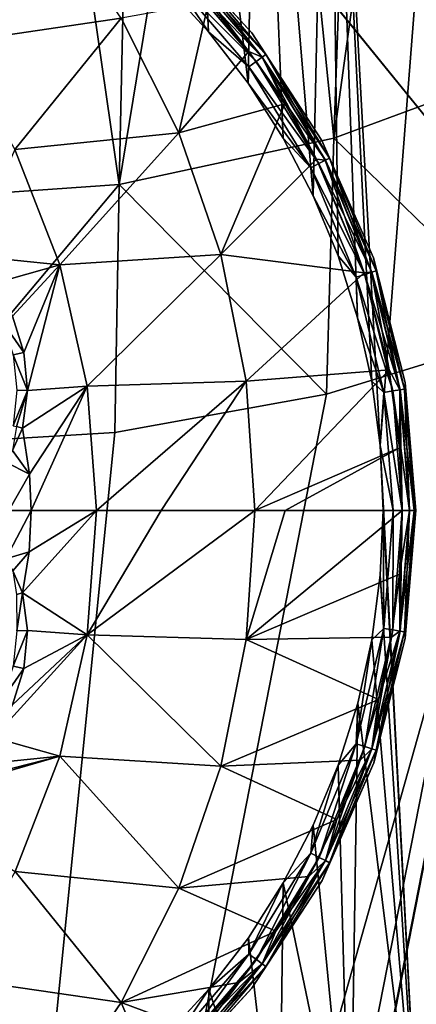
# Model space of a CAD drawing. Header units: metres. Extents: x -206 to 75, y -104 to 104.
# Tile 160 of 256: x -92.67 to -90.24, y -52.03 to -46.02. Entities that reach past the tile are written whole.
import ezdxf

# ---------------------------------------------------------------- set-up
doc = ezdxf.new("R2010")
doc.units = ezdxf.units.M
doc.layers.add('solid_01_1-CONSUMER_THERM_B_125288', color=7, linetype='CONTINUOUS')

msp = doc.modelspace()

# ---------------------------------------------------------------- linework, layer by layer
at = {"layer": 'solid_01_1-CONSUMER_THERM_B_125288'}
for points in [[(-93.358711, -67.339516), (-65.514557, 74.985474), (-65.493088, -75.014526)], [(-93.358711, -67.339516), (-93.257065, -66.795311), (-65.514557, 74.985474)], [(-93.276108, 66.204689), (-65.514557, 74.985474), (-93.257141, -66.241692)], [(-93.257065, -66.795311), (-93.257141, -66.241692), (-65.514557, 74.985474)], [(-90.748016, -46.744297, 63.5), (-90.561104, -41.563831, 63.5), (-89.964493, -41.054279, 63.5)], [(-89.489937, -46.280415, 63.5), (-90.748016, -46.744297, 63.5), (-89.964493, -41.054279, 63.5)], [(-76.395485, -63.61998, 75.400002), (-89.957352, -41.061424, 75.400002), (-90.555168, -41.572006, 75.400002)], [(-90.748016, -46.744297, 63.5), (-91.23008, -41.973782, 63.5), (-90.561104, -41.563831, 63.5)], [(-76.395485, -63.61998, 75.400002), (-90.555168, -41.572006, 75.400002), (-91.225487, -41.98278, 75.400002)], [(-92.058907, -47.026447, 63.5), (-91.954941, -42.274033, 63.5), (-91.23008, -41.973782, 63.5)], [(-90.748016, -46.744297, 63.5), (-92.058907, -47.026447, 63.5), (-91.23008, -41.973782, 63.5)], [(-76.395485, -63.61998, 75.400002), (-91.225487, -41.98278, 75.400002), (-91.95182, -42.283638, 75.400002)], [(-92.058907, -47.026447, 63.5), (-92.717857, -42.457191, 63.5), (-91.954941, -42.274033, 63.5)], [(-76.395485, -63.61998, 75.400002), (-91.95182, -42.283638, 75.400002), (-92.716278, -42.467167, 75.400002)], [(-90.464172, -48.621586, 13.5), (-89.975441, -42.374393, 13.5), (-90.78006, -42.86681, 13.5)], [(-90.464172, -48.621586, 13.5), (-90.216103, -53.300797, 13.5), (-89.975441, -42.374393, 13.5)], [(-92.058907, -47.026447, 63.5), (-93.396667, -47.121201, 63.5), (-92.717857, -42.457191, 63.5)], [(-185.595474, -63.627823, 75.400002), (-76.395485, -63.61998, 75.400002), (-169.283783, -42.467205, 75.400002)], [(-76.395485, -63.61998, 75.400002), (-168.500031, -42.528885, 75.400002), (-169.283783, -42.467205, 75.400002)], [(-76.395485, -63.61998, 75.400002), (-92.716278, -42.467167, 75.400002), (-93.500031, -42.528851, 75.400002)], [(-76.395485, -63.61998, 75.400002), (-93.500031, -42.528851, 75.400002), (-168.500031, -42.528885, 75.400002)], [(-90.873383, -47.095253, 13.5), (-90.78006, -42.86681, 13.5), (-91.209625, -43.064384, 13.5)], [(-90.873383, -47.095253, 13.5), (-90.72142, -47.461971, 13.5), (-90.78006, -42.86681, 13.5)], [(-90.516037, -48.228065, 13.5), (-90.464172, -48.621586, 13.5), (-90.78006, -42.86681, 13.5)], [(-90.602005, -47.84053, 13.5), (-90.516037, -48.228065, 13.5), (-90.78006, -42.86681, 13.5)], [(-90.72142, -47.461971, 13.5), (-90.602005, -47.84053, 13.5), (-90.78006, -42.86681, 13.5)], [(-91.270065, -46.408413, 13.5), (-91.209625, -43.064384, 13.5), (-91.653664, -43.227596, 13.5)], [(-91.270065, -46.408413, 13.5), (-91.056725, -46.743176, 13.5), (-91.209625, -43.064384, 13.5)], [(-91.056725, -46.743176, 13.5), (-90.873383, -47.095253, 13.5), (-91.209625, -43.064384, 13.5)], [(-91.779999, -45.800892, 13.5), (-91.511765, -46.093521, 13.5), (-91.653664, -43.227596, 13.5)], [(-91.511765, -46.093521, 13.5), (-91.270065, -46.408413, 13.5), (-91.653664, -43.227596, 13.5)], [(-93.535164, -45.577663, 17.835464), (-93.068993, -46.161411, 17.982162), (-92.486755, -45.369644, 17.424911)], [(-93.068993, -46.161411, 17.982162), (-92.046074, -46.011658, 17.563581), (-92.486755, -45.369644, 17.424911)], [(-91.248825, -46.100681, 17.098219), (-91.780235, -45.523582, 17.098219), (-91.645515, -45.6665, 17.160311)], [(-91.780235, -45.523582, 13.7), (-91.780235, -45.523582, 17.098219), (-91.248825, -46.100681, 17.098219)], [(-91.248825, -46.100681, 13.7), (-91.780235, -45.523582, 13.7), (-91.248825, -46.100681, 17.098219)], [(-91.645454, -45.666431, 13.638197), (-91.780235, -45.523582, 13.7), (-91.248825, -46.100681, 13.7)], [(-91.696892, -45.717888, 13.538123), (-91.665565, -45.68655, 13.582392), (-91.185303, -46.248695, 13.582392)], [(-91.185623, -46.248928, 17.216368), (-91.645515, -45.6665, 17.160311), (-91.66584, -45.686829, 17.216368)], [(-91.66584, -45.686829, 17.216368), (-91.512436, -45.91441, 17.260666), (-91.266335, -46.214939, 17.260666)], [(-91.185623, -46.248928, 17.216368), (-91.66584, -45.686829, 17.216368), (-91.266335, -46.214939, 17.260666)], [(-91.665565, -45.68655, 13.582392), (-91.645454, -45.666431, 13.638197), (-91.162292, -46.231972, 13.638197)], [(-91.185303, -46.248695, 13.582392), (-91.665565, -45.68655, 13.582392), (-91.162292, -46.231972, 13.638197)], [(-91.248825, -46.100681, 17.098219), (-91.645515, -45.6665, 17.160311), (-91.162369, -46.232029, 17.160311)], [(-91.185623, -46.248928, 17.216368), (-91.162369, -46.232029, 17.160311), (-91.645515, -45.6665, 17.160311)], [(-91.162292, -46.231972, 13.638197), (-91.645454, -45.666431, 13.638197), (-91.248825, -46.100681, 13.7)], [(-91.736366, -45.75737, 13.50973), (-91.511765, -46.093521, 13.5), (-91.779999, -45.800892, 13.5)], [(-91.221146, -46.274746, 13.538123), (-91.736366, -45.75737, 13.50973), (-91.696892, -45.717888, 13.538123)], [(-91.736366, -45.75737, 13.50973), (-91.266312, -46.307571, 13.50973), (-91.511765, -46.093521, 13.5)], [(-91.221146, -46.274746, 13.538123), (-91.266312, -46.307571, 13.50973), (-91.736366, -45.75737, 13.50973)], [(-91.221146, -46.274746, 13.538123), (-91.696892, -45.717888, 13.538123), (-91.185303, -46.248695, 13.582392)], [(-149.213455, -45.836296, 1.5), (-150.476547, -45.923691, 1.5), (-65.493088, -75.014526, 1.5)], [(-95.604607, -57.279106, 1.5), (-149.213455, -45.836296, 1.5), (-65.493088, -75.014526, 1.5)], [(-150.476547, -45.923691, 1.5), (-151.110367, -46.03447, 1.5), (-65.493088, -75.014526, 1.5)], [(-93.395622, -61.621201, 72.400002), (-87.207321, -46.714245, 72.400002), (-86.167007, -45.911087, 72.400002)], [(-76.395622, -61.61998, 72.400002), (-93.395622, -61.621201, 72.400002), (-86.167007, -45.911087, 72.400002)], [(-92.046074, -46.011658, 17.563581), (-91.694214, -46.711334, 17.674295), (-91.512436, -45.91441, 17.260666)], [(-91.694214, -46.711334, 17.674295), (-91.266335, -46.214939, 17.260666), (-91.512436, -45.91441, 17.260666)], [(-151.110367, -46.03447, 1.5), (-151.7388, -46.190445, 1.5), (-65.493088, -75.014526, 1.5)], [(-93.068993, -46.161411, 17.982162), (-92.694283, -46.813553, 18.100071), (-92.046074, -46.011658, 17.563581)], [(-92.694283, -46.813553, 18.100071), (-91.694214, -46.711334, 17.674295), (-92.046074, -46.011658, 17.563581)], [(-91.266312, -46.307571, 13.50973), (-91.270065, -46.408413, 13.5), (-91.511765, -46.093521, 13.5)], [(-90.819641, -46.757378, 17.098219), (-91.248825, -46.100681, 17.098219), (-91.162369, -46.232029, 17.160311)], [(-91.248825, -46.100681, 13.7), (-91.248825, -46.100681, 17.098219), (-90.819641, -46.757378, 17.098219)], [(-90.819641, -46.757378, 13.7), (-91.248825, -46.100681, 13.7), (-90.819641, -46.757378, 17.098219)], [(-91.162292, -46.231972, 13.638197), (-91.248825, -46.100681, 13.7), (-90.819641, -46.757378, 13.7)], [(-151.7388, -46.190445, 1.5), (-152.356613, -46.390984, 1.5), (-65.493088, -75.014526, 1.5)], [(-91.694214, -46.711334, 17.674295), (-91.046143, -46.53479, 17.260666), (-91.266335, -46.214939, 17.260666)], [(-91.185623, -46.248928, 17.216368), (-91.266335, -46.214939, 17.260666), (-91.046143, -46.53479, 17.260666)], [(-91.221146, -46.274746, 13.538123), (-91.185303, -46.248695, 13.582392), (-90.798897, -46.879051, 13.582392)], [(-90.799248, -46.87923, 17.216368), (-91.162369, -46.232029, 17.160311), (-91.185623, -46.248928, 17.216368)], [(-91.185623, -46.248928, 17.216368), (-91.046143, -46.53479, 17.260666), (-90.853104, -46.872246, 17.260666)], [(-90.799248, -46.87923, 17.216368), (-91.185623, -46.248928, 17.216368), (-90.853104, -46.872246, 17.260666)], [(-91.185303, -46.248695, 13.582392), (-91.162292, -46.231972, 13.638197), (-90.77356, -46.866135, 13.638197)], [(-90.798897, -46.879051, 13.582392), (-91.185303, -46.248695, 13.582392), (-90.77356, -46.866135, 13.638197)], [(-90.819641, -46.757378, 17.098219), (-91.162369, -46.232029, 17.160311), (-90.773636, -46.866177, 17.160311)], [(-90.799248, -46.87923, 17.216368), (-90.773636, -46.866177, 17.160311), (-91.162369, -46.232029, 17.160311)], [(-90.77356, -46.866135, 13.638197), (-91.162292, -46.231972, 13.638197), (-90.819641, -46.757378, 13.7)], [(-91.266312, -46.307571, 13.50973), (-90.888123, -46.924526, 13.50973), (-91.270065, -46.408413, 13.5)], [(-90.838379, -46.899174, 13.538123), (-91.266312, -46.307571, 13.50973), (-91.221146, -46.274746, 13.538123)], [(-90.838379, -46.899174, 13.538123), (-90.888123, -46.924526, 13.50973), (-91.266312, -46.307571, 13.50973)], [(-90.838379, -46.899174, 13.538123), (-91.221146, -46.274746, 13.538123), (-90.798897, -46.879051, 13.582392)], [(-90.748016, -46.744297, 69.900002), (-90.748016, -46.744297, 63.5), (-89.489937, -46.280415, 63.5)], [(-89.489937, -46.280415, 69.900002), (-90.748016, -46.744297, 69.900002), (-89.489937, -46.280415, 63.5)], [(-89.536194, -47.92128, 69.900002), (-90.748016, -46.744297, 69.900002), (-89.489937, -46.280415, 69.900002)], [(-152.356613, -46.390984, 1.5), (-152.958725, -46.634659, 1.5), (-65.493088, -75.014526, 1.5)], [(-90.888123, -46.924526, 13.50973), (-91.056725, -46.743176, 13.5), (-91.270065, -46.408413, 13.5)], [(-91.694214, -46.711334, 17.674295), (-91.43792, -47.455254, 17.754929), (-91.046143, -46.53479, 17.260666)], [(-91.43792, -47.455254, 17.754929), (-90.853104, -46.872246, 17.260666), (-91.046143, -46.53479, 17.260666)], [(-152.958725, -46.634659, 1.5), (-153.540314, -46.919289, 1.5), (-65.493088, -75.014526, 1.5)], [(-93.395622, -61.621201, 72.400002), (-88.335457, -47.387321, 72.400002), (-87.207321, -46.714245, 72.400002)], [(-92.694283, -46.813553, 18.100071), (-92.420006, -47.518482, 18.186367), (-91.694214, -46.711334, 17.674295)], [(-92.420006, -47.518482, 18.186367), (-91.43792, -47.455254, 17.754929), (-91.694214, -46.711334, 17.674295)], [(-92.058907, -47.026447, 69.900002), (-92.058907, -47.026447, 63.5), (-90.748016, -46.744297, 63.5)], [(-90.748016, -46.744297, 69.900002), (-92.058907, -47.026447, 69.900002), (-90.748016, -46.744297, 63.5)], [(-90.792053, -48.30822, 69.900002), (-92.058907, -47.026447, 69.900002), (-90.748016, -46.744297, 69.900002)], [(-90.888123, -46.924526, 13.50973), (-90.873383, -47.095253, 13.5), (-91.056725, -46.743176, 13.5)], [(-90.504402, -47.475758, 17.098219), (-90.819641, -46.757378, 17.098219), (-90.773636, -46.866177, 17.160311)], [(-90.819641, -46.757378, 13.7), (-90.819641, -46.757378, 17.098219), (-90.504402, -47.475758, 17.098219)], [(-90.504402, -47.475758, 13.7), (-90.819641, -46.757378, 13.7), (-90.504402, -47.475758, 17.098219)], [(-90.77356, -46.866135, 13.638197), (-90.819641, -46.757378, 13.7), (-90.504402, -47.475758, 13.7)], [(-89.536194, -47.92128, 69.900002), (-90.792053, -48.30822, 69.900002), (-90.748016, -46.744297, 69.900002)], [(-92.981155, -47.460476, 18.346268), (-92.420006, -47.518482, 18.186367), (-92.694283, -46.813553, 18.100071)], [(-91.43792, -47.455254, 17.754929), (-90.561996, -47.566093, 17.260666), (-90.853104, -46.872246, 17.260666)], [(-90.557999, -47.57579, 13.538123), (-90.888123, -46.924526, 13.50973), (-90.838379, -46.899174, 13.538123)], [(-90.799248, -46.87923, 17.216368), (-90.853104, -46.872246, 17.260666), (-90.561996, -47.566093, 17.260666)], [(-90.838379, -46.899174, 13.538123), (-90.798897, -46.879051, 13.582392), (-90.515862, -47.562092, 13.582392)], [(-90.557999, -47.57579, 13.538123), (-90.838379, -46.899174, 13.538123), (-90.515862, -47.562092, 13.582392)], [(-90.516235, -47.562214, 17.216368), (-90.773636, -46.866177, 17.160311), (-90.799248, -46.87923, 17.216368)], [(-90.516235, -47.562214, 17.216368), (-90.799248, -46.87923, 17.216368), (-90.561996, -47.566093, 17.260666)], [(-90.798897, -46.879051, 13.582392), (-90.77356, -46.866135, 13.638197), (-90.488808, -47.553299, 13.638197)], [(-90.515862, -47.562092, 13.582392), (-90.798897, -46.879051, 13.582392), (-90.488808, -47.553299, 13.638197)], [(-90.504402, -47.475758, 17.098219), (-90.773636, -46.866177, 17.160311), (-90.488899, -47.553326, 17.160311)], [(-90.516235, -47.562214, 17.216368), (-90.488899, -47.553326, 17.160311), (-90.773636, -46.866177, 17.160311)], [(-90.488808, -47.553299, 13.638197), (-90.77356, -46.866135, 13.638197), (-90.504402, -47.475758, 13.7)], [(-153.540314, -46.919289, 1.5), (-154.096954, -47.241997, 1.5), (-65.493088, -75.014526, 1.5)], [(-90.888123, -46.924526, 13.50973), (-90.611099, -47.593052, 13.50973), (-90.873383, -47.095253, 13.5)], [(-90.557999, -47.57579, 13.538123), (-90.611099, -47.593052, 13.50973), (-90.888123, -46.924526, 13.50973)], [(-93.396667, -47.121201, 69.900002), (-93.396667, -47.121201, 63.5), (-92.058907, -47.026447, 63.5)], [(-92.058907, -47.026447, 69.900002), (-93.396667, -47.121201, 69.900002), (-92.058907, -47.026447, 63.5)], [(-93.396561, -48.621201, 69.900002), (-93.396667, -47.121201, 69.900002), (-92.058907, -47.026447, 69.900002)], [(-92.084641, -48.542587, 69.900002), (-93.396561, -48.621201, 69.900002), (-92.058907, -47.026447, 69.900002)], [(-90.792053, -48.30822, 69.900002), (-92.084641, -48.542587, 69.900002), (-92.058907, -47.026447, 69.900002)], [(-90.611099, -47.593052, 13.50973), (-90.72142, -47.461971, 13.5), (-90.873383, -47.095253, 13.5)], [(-154.096954, -47.241997, 1.5), (-155.120499, -47.987244, 1.5), (-65.493088, -75.014526, 1.5)], [(-93.395622, -61.621201, 72.400002), (-89.536194, -47.92128, 72.400002), (-88.335457, -47.387321, 72.400002)], [(-92.981155, -47.460476, 18.346268), (-92.824951, -47.631645, 18.336374), (-92.420006, -47.518482, 18.186367)], [(-92.420006, -47.518482, 18.186367), (-92.252724, -48.259323, 18.238983), (-91.43792, -47.455254, 17.754929)], [(-92.252724, -48.259323, 18.238983), (-91.282104, -48.22916, 17.803934), (-91.43792, -47.455254, 17.754929)], [(-91.43792, -47.455254, 17.754929), (-91.282104, -48.22916, 17.803934), (-90.561996, -47.566093, 17.260666)], [(-90.611099, -47.593052, 13.50973), (-90.602005, -47.84053, 13.5), (-90.72142, -47.461971, 13.5)], [(-90.311707, -48.236225, 17.098219), (-90.504402, -47.475758, 17.098219), (-90.488899, -47.553326, 17.160311)], [(-90.504402, -47.475758, 13.7), (-90.504402, -47.475758, 17.098219), (-90.311707, -48.236225, 17.098219)], [(-90.311707, -48.236225, 13.7), (-90.504402, -47.475758, 13.7), (-90.311707, -48.236225, 17.098219)], [(-90.488808, -47.553299, 13.638197), (-90.504402, -47.475758, 13.7), (-90.311707, -48.236225, 13.7)], [(-92.824951, -47.631645, 18.336374), (-92.709373, -47.832066, 18.336405), (-92.420006, -47.518482, 18.186367)], [(-92.709373, -47.832066, 18.336405), (-92.639511, -48.052818, 18.346346), (-92.420006, -47.518482, 18.186367)], [(-92.639511, -48.052818, 18.346346), (-92.618729, -48.284534, 18.365808), (-92.420006, -47.518482, 18.186367)], [(-92.618729, -48.284534, 18.365808), (-92.252724, -48.259323, 18.238983), (-92.420006, -47.518482, 18.186367)], [(-91.282104, -48.22916, 17.803934), (-90.409912, -48.159584, 17.260666), (-90.561996, -47.566093, 17.260666)], [(-90.516235, -47.562214, 17.216368), (-90.561996, -47.566093, 17.260666), (-90.409912, -48.159584, 17.260666)], [(-90.557999, -47.57579, 13.538123), (-90.515862, -47.562092, 13.582392), (-90.343155, -48.280998, 13.582392)], [(-90.343544, -48.281063, 17.216368), (-90.488899, -47.553326, 17.160311), (-90.516235, -47.562214, 17.216368)], [(-90.343544, -48.281063, 17.216368), (-90.516235, -47.562214, 17.216368), (-90.409912, -48.159584, 17.260666)], [(-90.515862, -47.562092, 13.582392), (-90.488808, -47.553299, 13.638197), (-90.315063, -48.276546, 13.638197)], [(-90.343155, -48.280998, 13.582392), (-90.515862, -47.562092, 13.582392), (-90.315063, -48.276546, 13.638197)], [(-90.311707, -48.236225, 17.098219), (-90.488899, -47.553326, 17.160311), (-90.315155, -48.276562, 17.160311)], [(-90.343544, -48.281063, 17.216368), (-90.315155, -48.276562, 17.160311), (-90.488899, -47.553326, 17.160311)], [(-90.315063, -48.276546, 13.638197), (-90.488808, -47.553299, 13.638197), (-90.311707, -48.236225, 13.7)], [(-90.386917, -48.287937, 13.538123), (-90.611099, -47.593052, 13.50973), (-90.557999, -47.57579, 13.538123)], [(-90.611099, -47.593052, 13.50973), (-90.442062, -48.29668, 13.50973), (-90.602005, -47.84053, 13.5)], [(-90.386917, -48.287937, 13.538123), (-90.442062, -48.29668, 13.50973), (-90.611099, -47.593052, 13.50973)], [(-90.386917, -48.287937, 13.538123), (-90.557999, -47.57579, 13.538123), (-90.343155, -48.280998, 13.582392)], [(-92.774002, -47.860405, 18.349483), (-92.639511, -48.052818, 18.346346), (-92.709373, -47.832066, 18.336405)], [(-92.774002, -47.860405, 18.349483), (-92.706383, -48.066921, 18.358753), (-92.639511, -48.052818, 18.346346)], [(-90.442062, -48.29668, 13.50973), (-90.516037, -48.228065, 13.5), (-90.602005, -47.84053, 13.5)], [(-93.395622, -61.621201, 72.400002), (-90.792053, -48.30822, 72.400002), (-89.536194, -47.92128, 72.400002)], [(-89.536194, -47.92128, 69.900002), (-89.536194, -47.92128, 72.400002), (-90.792053, -48.30822, 72.400002)], [(-89.536194, -47.92128, 69.900002), (-90.792053, -48.30822, 72.400002), (-90.792053, -48.30822, 69.900002)], [(-155.120499, -47.987244, 1.5), (-164.83345, -56.139744, 1.5), (-65.493088, -75.014526, 1.5)], [(-92.706383, -48.066921, 18.358753), (-92.618729, -48.284534, 18.365808), (-92.639511, -48.052818, 18.346346)], [(-92.706383, -48.066921, 18.358753), (-92.682747, -48.283184, 18.376822), (-92.618729, -48.284534, 18.365808)], [(-91.282104, -48.22916, 17.803934), (-91.229752, -49.018208, 17.820374), (-90.409912, -48.159584, 17.260666)], [(-91.229752, -49.018208, 17.820374), (-90.34597, -48.634708, 17.260666), (-90.409912, -48.159584, 17.260666)], [(-90.343544, -48.281063, 17.216368), (-90.409912, -48.159584, 17.260666), (-90.34597, -48.634708, 17.260666)], [(-92.252724, -48.259323, 18.238983), (-92.196442, -49.018349, 18.256664), (-91.282104, -48.22916, 17.803934)], [(-92.196442, -49.018349, 18.256664), (-91.801376, -49.018291, 18.096916), (-91.282104, -48.22916, 17.803934)], [(-91.801376, -49.018291, 18.096916), (-91.229752, -49.018208, 17.820374), (-91.282104, -48.22916, 17.803934)], [(-90.442062, -48.29668, 13.50973), (-90.464172, -48.621586, 13.5), (-90.516037, -48.228065, 13.5)], [(-90.311707, -48.236225, 17.098219), (-90.315155, -48.276562, 17.160311), (-90.256691, -49.01807, 17.160311)], [(-90.315063, -48.276546, 13.638197), (-90.311707, -48.236225, 13.7), (-90.246803, -49.01807, 13.7)], [(-90.311707, -48.236225, 13.7), (-90.246803, -49.01807, 17.098219), (-90.246803, -49.01807, 13.7)], [(-90.311707, -48.236225, 17.098219), (-90.256691, -49.01807, 17.160311), (-90.246803, -49.01807, 17.098219)], [(-90.311707, -48.236225, 13.7), (-90.311707, -48.236225, 17.098219), (-90.246803, -49.01807, 17.098219)], [(-92.682747, -48.283184, 18.376822), (-92.70459, -48.500164, 18.402807), (-92.618729, -48.284534, 18.365808)], [(-92.70459, -48.500164, 18.402807), (-92.684799, -48.505165, 18.401201), (-92.618729, -48.284534, 18.365808)], [(-92.684799, -48.505165, 18.401201), (-92.648422, -48.514988, 18.393747), (-92.618729, -48.284534, 18.365808)], [(-92.648422, -48.514988, 18.393747), (-92.605362, -48.795822, 18.393747), (-92.252724, -48.259323, 18.238983)], [(-92.618729, -48.284534, 18.365808), (-92.648422, -48.514988, 18.393747), (-92.252724, -48.259323, 18.238983)], [(-92.605362, -48.795822, 18.393747), (-92.595016, -49.018406, 18.393753), (-92.252724, -48.259323, 18.238983)], [(-92.595016, -49.018406, 18.393753), (-92.196442, -49.018349, 18.256664), (-92.252724, -48.259323, 18.238983)], [(-90.386917, -48.287937, 13.538123), (-90.329353, -49.018082, 13.538123), (-90.442062, -48.29668, 13.50973)], [(-90.386917, -48.287937, 13.538123), (-90.343155, -48.280998, 13.582392), (-90.285042, -49.018074, 13.582392)], [(-90.386917, -48.287937, 13.538123), (-90.285042, -49.018074, 13.582392), (-90.329353, -49.018082, 13.538123)], [(-90.343544, -48.281063, 17.216368), (-90.34597, -48.634708, 17.260666), (-90.330139, -49.018082, 17.260666)], [(-90.343544, -48.281063, 17.216368), (-90.285439, -49.018074, 17.216368), (-90.315155, -48.276562, 17.160311)], [(-90.343544, -48.281063, 17.216368), (-90.330139, -49.018082, 17.260666), (-90.285439, -49.018074, 17.216368)], [(-90.343155, -48.280998, 13.582392), (-90.315063, -48.276546, 13.638197), (-90.256592, -49.01807, 13.638197)], [(-90.343155, -48.280998, 13.582392), (-90.256592, -49.01807, 13.638197), (-90.285042, -49.018074, 13.582392)], [(-90.315155, -48.276562, 17.160311), (-90.285439, -49.018074, 17.216368), (-90.256691, -49.01807, 17.160311)], [(-90.256592, -49.01807, 13.638197), (-90.315063, -48.276546, 13.638197), (-90.246803, -49.01807, 13.7)], [(-93.395622, -61.621201, 72.400002), (-92.084641, -48.542587, 72.400002), (-90.792053, -48.30822, 72.400002)], [(-90.792053, -48.30822, 69.900002), (-90.792053, -48.30822, 72.400002), (-92.084641, -48.542587, 72.400002)], [(-90.792053, -48.30822, 69.900002), (-92.084641, -48.542587, 72.400002), (-92.084641, -48.542587, 69.900002)], [(-90.442062, -48.29668, 13.50973), (-90.385185, -49.018089, 13.50973), (-90.464172, -48.621586, 13.5)], [(-90.329353, -49.018082, 13.538123), (-90.385185, -49.018089, 13.50973), (-90.442062, -48.29668, 13.50973)], [(-92.684799, -48.505165, 18.401201), (-92.709023, -48.65176, 18.416395), (-92.648422, -48.514988, 18.393747)], [(-92.709023, -48.65176, 18.416395), (-92.605362, -48.795822, 18.393747), (-92.648422, -48.514988, 18.393747)], [(-93.395622, -61.621201, 72.400002), (-93.396561, -48.621201, 72.400002), (-92.084641, -48.542587, 72.400002)], [(-92.084641, -48.542587, 69.900002), (-92.084641, -48.542587, 72.400002), (-93.396561, -48.621201, 72.400002)], [(-92.084641, -48.542587, 69.900002), (-93.396561, -48.621201, 72.400002), (-93.396561, -48.621201, 69.900002)], [(-92.709023, -48.65176, 18.416395), (-92.750816, -48.723347, 18.426382), (-92.605362, -48.795822, 18.393747)], [(-91.229752, -49.018208, 17.820374), (-91.043587, -49.018181, 17.717804), (-90.34597, -48.634708, 17.260666)], [(-91.043587, -49.018181, 17.717804), (-90.330139, -49.018082, 17.260666), (-90.34597, -48.634708, 17.260666)], [(-90.464172, -48.621586, 13.5), (-90.446808, -49.018097, 13.5), (-90.216103, -53.300797, 13.5)], [(-90.385185, -49.018089, 13.50973), (-90.446808, -49.018097, 13.5), (-90.464172, -48.621586, 13.5)], [(-92.750816, -48.723347, 18.426382), (-92.731857, -49.018425, 18.426445), (-92.605362, -48.795822, 18.393747)], [(-92.731857, -49.018425, 18.426445), (-92.595016, -49.018406, 18.393753), (-92.605362, -48.795822, 18.393747)], [(-92.648277, -49.521835, 18.393747), (-92.196442, -49.018349, 18.256664), (-92.608337, -49.271526, 18.393747)], [(-92.252495, -49.777378, 18.238981), (-92.196442, -49.018349, 18.256664), (-92.648277, -49.521835, 18.393747)], [(-92.608337, -49.271526, 18.393747), (-92.196442, -49.018349, 18.256664), (-92.595016, -49.018406, 18.393753)], [(-92.252495, -49.777378, 18.238981), (-91.229752, -49.018208, 17.820374), (-91.801376, -49.018291, 18.096916)], [(-91.281853, -49.807114, 17.80394), (-91.229752, -49.018208, 17.820374), (-92.252495, -49.777378, 18.238981)], [(-92.252495, -49.777378, 18.238981), (-91.801376, -49.018291, 18.096916), (-92.196442, -49.018349, 18.256664)], [(-91.281853, -49.807114, 17.80394), (-90.346252, -49.406216, 17.260666), (-90.330139, -49.018082, 17.260666)], [(-91.281853, -49.807114, 17.80394), (-90.330139, -49.018082, 17.260666), (-91.043587, -49.018181, 17.717804)], [(-91.281853, -49.807114, 17.80394), (-91.043587, -49.018181, 17.717804), (-91.229752, -49.018208, 17.820374)], [(-90.46402, -49.414131, 13.5), (-90.216103, -53.300797, 13.5), (-90.446808, -49.018097, 13.5)], [(-90.441856, -49.739513, 13.50973), (-90.46402, -49.414131, 13.5), (-90.446808, -49.018097, 13.5)], [(-90.441856, -49.739513, 13.50973), (-90.446808, -49.018097, 13.5), (-90.385185, -49.018089, 13.50973)], [(-90.386711, -49.748238, 13.538123), (-90.441856, -49.739513, 13.50973), (-90.385185, -49.018089, 13.50973)], [(-90.386711, -49.748238, 13.538123), (-90.385185, -49.018089, 13.50973), (-90.329353, -49.018082, 13.538123)], [(-90.386711, -49.748238, 13.538123), (-90.329353, -49.018082, 13.538123), (-90.342941, -49.755165, 13.582392)], [(-90.285439, -49.018074, 17.216368), (-90.330139, -49.018082, 17.260666), (-90.346252, -49.406216, 17.260666)], [(-90.343338, -49.755104, 17.216368), (-90.285439, -49.018074, 17.216368), (-90.346252, -49.406216, 17.260666)], [(-90.343338, -49.755104, 17.216368), (-90.314941, -49.759598, 17.160311), (-90.256691, -49.01807, 17.160311)], [(-90.343338, -49.755104, 17.216368), (-90.256691, -49.01807, 17.160311), (-90.285439, -49.018074, 17.216368)], [(-90.342941, -49.755165, 13.582392), (-90.329353, -49.018082, 13.538123), (-90.285042, -49.018074, 13.582392)], [(-90.342941, -49.755165, 13.582392), (-90.285042, -49.018074, 13.582392), (-90.31485, -49.759609, 13.638197)], [(-90.314941, -49.759598, 17.160311), (-90.311478, -49.7999, 17.098219), (-90.246803, -49.01807, 17.098219)], [(-90.256691, -49.01807, 17.160311), (-90.314941, -49.759598, 17.160311), (-90.246803, -49.01807, 17.098219)], [(-90.31485, -49.759609, 13.638197), (-90.256592, -49.01807, 13.638197), (-90.311478, -49.7999, 13.7)], [(-90.31485, -49.759609, 13.638197), (-90.285042, -49.018074, 13.582392), (-90.256592, -49.01807, 13.638197)], [(-90.246803, -49.01807, 13.7), (-90.246803, -49.01807, 17.098219), (-90.311478, -49.7999, 17.098219)], [(-90.311478, -49.7999, 13.7), (-90.246803, -49.01807, 13.7), (-90.311478, -49.7999, 17.098219)], [(-90.256592, -49.01807, 13.638197), (-90.246803, -49.01807, 13.7), (-90.311478, -49.7999, 13.7)], [(-92.75074, -49.313503, 18.426382), (-92.608337, -49.271526, 18.393747), (-92.595016, -49.018406, 18.393753)], [(-92.731857, -49.018425, 18.426445), (-92.75074, -49.313503, 18.426382), (-92.595016, -49.018406, 18.393753)], [(-92.75074, -49.313503, 18.426382), (-92.708138, -49.386555, 18.416172), (-92.608337, -49.271526, 18.393747)], [(-92.708138, -49.386555, 18.416172), (-92.648277, -49.521835, 18.393747), (-92.608337, -49.271526, 18.393747)], [(-92.684654, -49.53167, 18.401197), (-92.648277, -49.521835, 18.393747), (-92.708138, -49.386555, 18.416172)], [(-91.281853, -49.807114, 17.80394), (-90.394608, -49.791752, 17.260666), (-90.346252, -49.406216, 17.260666)], [(-90.46402, -49.414131, 13.5), (-90.515739, -49.807735, 13.5), (-90.216103, -53.300797, 13.5)], [(-90.441856, -49.739513, 13.50973), (-90.515739, -49.807735, 13.5), (-90.46402, -49.414131, 13.5)], [(-90.343338, -49.755104, 17.216368), (-90.346252, -49.406216, 17.260666), (-90.394608, -49.791752, 17.260666)], [(-92.682533, -49.753651, 18.376822), (-92.648277, -49.521835, 18.393747), (-92.684654, -49.53167, 18.401197)], [(-92.682533, -49.753651, 18.376822), (-92.618523, -49.752182, 18.365818), (-92.648277, -49.521835, 18.393747)], [(-92.252495, -49.777378, 18.238981), (-92.648277, -49.521835, 18.393747), (-92.618523, -49.752182, 18.365818)], [(-90.441856, -49.739513, 13.50973), (-90.610687, -50.443192, 13.50973), (-90.515739, -49.807735, 13.5)], [(-90.557587, -50.460438, 13.538123), (-90.610687, -50.443192, 13.50973), (-90.441856, -49.739513, 13.50973)], [(-90.557587, -50.460438, 13.538123), (-90.441856, -49.739513, 13.50973), (-90.386711, -49.748238, 13.538123)], [(-92.252495, -49.777378, 18.238981), (-92.709015, -50.204727, 18.336405), (-92.824516, -50.405182, 18.336372)], [(-92.419563, -50.518253, 18.186367), (-92.252495, -49.777378, 18.238981), (-92.824516, -50.405182, 18.336372)], [(-92.252495, -49.777378, 18.238981), (-92.639221, -49.983959, 18.34635), (-92.709015, -50.204727, 18.336405)], [(-92.706108, -49.969921, 18.358753), (-92.639221, -49.983959, 18.34635), (-92.618523, -49.752182, 18.365818)], [(-92.682533, -49.753651, 18.376822), (-92.706108, -49.969921, 18.358753), (-92.618523, -49.752182, 18.365818)], [(-92.252495, -49.777378, 18.238981), (-92.618523, -49.752182, 18.365818), (-92.639221, -49.983959, 18.34635)], [(-91.437386, -50.580914, 17.754953), (-92.252495, -49.777378, 18.238981), (-92.419563, -50.518253, 18.186367)], [(-91.281853, -49.807114, 17.80394), (-92.252495, -49.777378, 18.238981), (-91.437386, -50.580914, 17.754953)], [(-91.281853, -49.807114, 17.80394), (-90.474861, -50.171917, 17.260666), (-90.394608, -49.791752, 17.260666)], [(-90.557587, -50.460438, 13.538123), (-90.386711, -49.748238, 13.538123), (-90.515442, -50.474121, 13.582392)], [(-90.515816, -50.474003, 17.216368), (-90.314941, -49.759598, 17.160311), (-90.343338, -49.755104, 17.216368)], [(-90.515816, -50.474003, 17.216368), (-90.343338, -49.755104, 17.216368), (-90.474861, -50.171917, 17.260666)], [(-90.515816, -50.474003, 17.216368), (-90.48848, -50.48288, 17.160311), (-90.314941, -49.759598, 17.160311)], [(-90.386711, -49.748238, 13.538123), (-90.342941, -49.755165, 13.582392), (-90.515442, -50.474121, 13.582392)], [(-90.515442, -50.474121, 13.582392), (-90.342941, -49.755165, 13.582392), (-90.488388, -50.48291, 13.638197)], [(-90.311478, -49.7999, 13.7), (-90.311478, -49.7999, 17.098219), (-90.503952, -50.560425, 17.098219)], [(-90.48848, -50.48288, 17.160311), (-90.503952, -50.560425, 17.098219), (-90.311478, -49.7999, 17.098219)], [(-90.503952, -50.560425, 13.7), (-90.311478, -49.7999, 13.7), (-90.503952, -50.560425, 17.098219)], [(-90.488388, -50.48291, 13.638197), (-90.311478, -49.7999, 13.7), (-90.503952, -50.560425, 13.7)], [(-90.314941, -49.759598, 17.160311), (-90.48848, -50.48288, 17.160311), (-90.311478, -49.7999, 17.098219)], [(-90.342941, -49.755165, 13.582392), (-90.31485, -49.759609, 13.638197), (-90.488388, -50.48291, 13.638197)], [(-90.488388, -50.48291, 13.638197), (-90.31485, -49.759609, 13.638197), (-90.311478, -49.7999, 13.7)], [(-90.343338, -49.755104, 17.216368), (-90.394608, -49.791752, 17.260666), (-90.474861, -50.171917, 17.260666)], [(-91.281853, -49.807114, 17.80394), (-91.437386, -50.580914, 17.754953), (-90.474861, -50.171917, 17.260666)], [(-90.610687, -50.443192, 13.50973), (-90.601547, -50.195263, 13.5), (-90.515739, -49.807735, 13.5)], [(-90.515739, -49.807735, 13.5), (-90.601547, -50.195263, 13.5), (-90.216103, -53.300797, 13.5)], [(-92.706108, -49.969921, 18.358753), (-92.773666, -50.176456, 18.349483), (-92.639221, -49.983959, 18.34635)], [(-92.773666, -50.176456, 18.349483), (-92.709015, -50.204727, 18.336405), (-92.639221, -49.983959, 18.34635)], [(-91.437386, -50.580914, 17.754953), (-90.586472, -50.544098, 17.260666), (-90.474861, -50.171917, 17.260666)], [(-90.601547, -50.195263, 13.5), (-90.720818, -50.573879, 13.5), (-90.648216, -53.261379, 13.5)], [(-90.610687, -50.443192, 13.50973), (-90.720818, -50.573879, 13.5), (-90.601547, -50.195263, 13.5)], [(-90.601547, -50.195263, 13.5), (-90.648216, -53.261379, 13.5), (-90.216103, -53.300797, 13.5)], [(-90.515816, -50.474003, 17.216368), (-90.474861, -50.171917, 17.260666), (-90.586472, -50.544098, 17.260666)], [(-92.419563, -50.518253, 18.186367), (-92.824516, -50.405182, 18.336372), (-92.980682, -50.57642, 18.346264)], [(-90.610687, -50.443192, 13.50973), (-90.88752, -51.111794, 13.50973), (-90.720818, -50.573879, 13.5)], [(-90.837769, -51.137135, 13.538123), (-90.88752, -51.111794, 13.50973), (-90.610687, -50.443192, 13.50973)], [(-90.837769, -51.137135, 13.538123), (-90.610687, -50.443192, 13.50973), (-90.557587, -50.460438, 13.538123)], [(-90.837769, -51.137135, 13.538123), (-90.557587, -50.460438, 13.538123), (-90.798286, -51.157246, 13.582392)], [(-90.557587, -50.460438, 13.538123), (-90.515442, -50.474121, 13.582392), (-90.798286, -51.157246, 13.582392)], [(-92.419563, -50.518253, 18.186367), (-93.170692, -50.710434, 18.365665), (-93.386345, -50.800632, 18.393747)], [(-92.693626, -51.223251, 18.100073), (-92.419563, -50.518253, 18.186367), (-93.386345, -50.800632, 18.393747)], [(-92.419563, -50.518253, 18.186367), (-92.980682, -50.57642, 18.346264), (-93.170692, -50.710434, 18.365665)], [(-91.693367, -51.32478, 17.674351), (-92.419563, -50.518253, 18.186367), (-92.693626, -51.223251, 18.100073)], [(-91.437386, -50.580914, 17.754953), (-92.419563, -50.518253, 18.186367), (-91.693367, -51.32478, 17.674351)], [(-90.798637, -51.157066, 17.216368), (-90.48848, -50.48288, 17.160311), (-90.515816, -50.474003, 17.216368)], [(-90.798637, -51.157066, 17.216368), (-90.515816, -50.474003, 17.216368), (-90.728645, -50.905701, 17.260666)], [(-90.798637, -51.157066, 17.216368), (-90.773026, -51.170113, 17.160311), (-90.48848, -50.48288, 17.160311)], [(-90.798286, -51.157246, 13.582392), (-90.515442, -50.474121, 13.582392), (-90.772942, -51.170155, 13.638197)], [(-90.48848, -50.48288, 17.160311), (-90.773026, -51.170113, 17.160311), (-90.503952, -50.560425, 17.098219)], [(-90.515442, -50.474121, 13.582392), (-90.488388, -50.48291, 13.638197), (-90.772942, -51.170155, 13.638197)], [(-90.772942, -51.170155, 13.638197), (-90.488388, -50.48291, 13.638197), (-90.503952, -50.560425, 13.7)], [(-90.515816, -50.474003, 17.216368), (-90.586472, -50.544098, 17.260666), (-90.728645, -50.905701, 17.260666)], [(-91.437386, -50.580914, 17.754953), (-91.693367, -51.32478, 17.674351), (-90.728645, -50.905701, 17.260666)], [(-91.437386, -50.580914, 17.754953), (-90.728645, -50.905701, 17.260666), (-90.586472, -50.544098, 17.260666)], [(-90.88752, -51.111794, 13.50973), (-90.872635, -50.940651, 13.5), (-90.720818, -50.573879, 13.5)], [(-90.720818, -50.573879, 13.5), (-90.872635, -50.940651, 13.5), (-90.648216, -53.261379, 13.5)], [(-90.503952, -50.560425, 13.7), (-90.503952, -50.560425, 17.098219), (-90.818977, -51.278896, 17.098219)], [(-90.773026, -51.170113, 17.160311), (-90.818977, -51.278896, 17.098219), (-90.503952, -50.560425, 17.098219)], [(-90.818977, -51.278896, 13.7), (-90.503952, -50.560425, 13.7), (-90.818977, -51.278896, 17.098219)], [(-90.772942, -51.170155, 13.638197), (-90.503952, -50.560425, 13.7), (-90.818977, -51.278896, 13.7)], [(-91.693367, -51.32478, 17.674351), (-90.900414, -51.254223, 17.260666), (-90.728645, -50.905701, 17.260666)], [(-90.872635, -50.940651, 13.5), (-91.055847, -51.292801, 13.5), (-90.648216, -53.261379, 13.5)], [(-90.88752, -51.111794, 13.50973), (-91.055847, -51.292801, 13.5), (-90.872635, -50.940651, 13.5)], [(-90.798637, -51.157066, 17.216368), (-90.728645, -50.905701, 17.260666), (-90.900414, -51.254223, 17.260666)], [(-90.88752, -51.111794, 13.50973), (-91.265533, -51.728859, 13.50973), (-91.055847, -51.292801, 13.5)], [(-91.22036, -51.761669, 13.538123), (-91.265533, -51.728859, 13.50973), (-90.88752, -51.111794, 13.50973)], [(-91.22036, -51.761669, 13.538123), (-90.88752, -51.111794, 13.50973), (-90.837769, -51.137135, 13.538123)], [(-91.22036, -51.761669, 13.538123), (-90.837769, -51.137135, 13.538123), (-91.184509, -51.787708, 13.582392)], [(-91.18483, -51.787479, 17.216368), (-90.773026, -51.170113, 17.160311), (-90.798637, -51.157066, 17.216368)], [(-91.18483, -51.787479, 17.216368), (-90.798637, -51.157066, 17.216368), (-91.100578, -51.587246, 17.260666)], [(-91.18483, -51.787479, 17.216368), (-91.161575, -51.804371, 17.160311), (-90.773026, -51.170113, 17.160311)], [(-90.837769, -51.137135, 13.538123), (-90.798286, -51.157246, 13.582392), (-91.184509, -51.787708, 13.582392)], [(-91.184509, -51.787708, 13.582392), (-90.798286, -51.157246, 13.582392), (-91.161499, -51.804424, 13.638197)], [(-90.773026, -51.170113, 17.160311), (-91.161575, -51.804371, 17.160311), (-90.818977, -51.278896, 17.098219)], [(-90.798286, -51.157246, 13.582392), (-90.772942, -51.170155, 13.638197), (-91.161499, -51.804424, 13.638197)], [(-91.161499, -51.804424, 13.638197), (-90.772942, -51.170155, 13.638197), (-90.818977, -51.278896, 13.7)], [(-90.798637, -51.157066, 17.216368), (-90.900414, -51.254223, 17.260666), (-91.100578, -51.587246, 17.260666)], [(-92.044884, -52.024452, 17.563679), (-92.693626, -51.223251, 18.100073), (-93.068138, -51.875496, 17.982168)], [(-91.693367, -51.32478, 17.674351), (-92.693626, -51.223251, 18.100073), (-92.044884, -52.024452, 17.563679)], [(-91.693367, -51.32478, 17.674351), (-91.100578, -51.587246, 17.260666), (-90.900414, -51.254223, 17.260666)], [(-91.055847, -51.292801, 13.5), (-91.269058, -51.627644, 13.5), (-91.08168, -53.253292, 13.5)], [(-91.265533, -51.728859, 13.50973), (-91.269058, -51.627644, 13.5), (-91.055847, -51.292801, 13.5)], [(-90.818977, -51.278896, 13.7), (-90.818977, -51.278896, 17.098219), (-91.247971, -51.935719, 17.098219)], [(-91.161575, -51.804371, 17.160311), (-91.247971, -51.935719, 17.098219), (-90.818977, -51.278896, 17.098219)], [(-91.247971, -51.935719, 13.7), (-90.818977, -51.278896, 13.7), (-91.247971, -51.935719, 17.098219)], [(-91.161499, -51.804424, 13.638197), (-90.818977, -51.278896, 13.7), (-91.247971, -51.935719, 13.7)], [(-91.055847, -51.292801, 13.5), (-91.08168, -53.253292, 13.5), (-90.648216, -53.261379, 13.5)], [(-91.693367, -51.32478, 17.674351), (-92.044884, -52.024452, 17.563679), (-91.100578, -51.587246, 17.260666)], [(-92.044884, -52.024452, 17.563679), (-91.327751, -51.902462, 17.260666), (-91.100578, -51.587246, 17.260666)], [(-91.18483, -51.787479, 17.216368), (-91.100578, -51.587246, 17.260666), (-91.327751, -51.902462, 17.260666)], [(-91.269058, -51.627644, 13.5), (-91.510635, -51.942631, 13.5), (-91.08168, -53.253292, 13.5)], [(-91.265533, -51.728859, 13.50973), (-91.510635, -51.942631, 13.5), (-91.269058, -51.627644, 13.5)], [(-91.265533, -51.728859, 13.50973), (-91.735428, -52.279194, 13.50973), (-91.510635, -51.942631, 13.5)], [(-91.695946, -52.318665, 13.538123), (-91.735428, -52.279194, 13.50973), (-91.265533, -51.728859, 13.50973)], [(-91.695946, -52.318665, 13.538123), (-91.265533, -51.728859, 13.50973), (-91.22036, -51.761669, 13.538123)], [(-91.695946, -52.318665, 13.538123), (-91.22036, -51.761669, 13.538123), (-91.664604, -52.349995, 13.582392)], [(-91.22036, -51.761669, 13.538123), (-91.184509, -51.787708, 13.582392), (-91.664604, -52.349995, 13.582392)], [(-91.664886, -52.349716, 17.216368), (-91.161575, -51.804371, 17.160311), (-91.18483, -51.787479, 17.216368)], [(-91.664886, -52.349716, 17.216368), (-91.18483, -51.787479, 17.216368), (-91.58036, -52.197689, 17.260666)], [(-91.664886, -52.349716, 17.216368), (-91.644554, -52.370037, 17.160311), (-91.161575, -51.804371, 17.160311)], [(-91.664604, -52.349995, 13.582392), (-91.184509, -51.787708, 13.582392), (-91.644493, -52.370106, 13.638197)], [(-91.161575, -51.804371, 17.160311), (-91.644554, -52.370037, 17.160311), (-91.247971, -51.935719, 17.098219)], [(-91.184509, -51.787708, 13.582392), (-91.161499, -51.804424, 13.638197), (-91.644493, -52.370106, 13.638197)], [(-91.644493, -52.370106, 13.638197), (-91.161499, -51.804424, 13.638197), (-91.247971, -51.935719, 13.7)], [(-91.18483, -51.787479, 17.216368), (-91.327751, -51.902462, 17.260666), (-91.58036, -52.197689, 17.260666)], [(-92.485214, -52.666519, 17.42506), (-93.068138, -51.875496, 17.982168), (-93.534126, -52.459373, 17.835474)], [(-92.044884, -52.024452, 17.563679), (-93.068138, -51.875496, 17.982168), (-92.485214, -52.666519, 17.42506)], [(-92.044884, -52.024452, 17.563679), (-91.58036, -52.197689, 17.260666), (-91.327751, -51.902462, 17.260666)], [(-91.247971, -51.935719, 13.7), (-91.247971, -51.935719, 17.098219), (-91.779213, -52.51297, 17.098219)], [(-91.644554, -52.370037, 17.160311), (-91.779213, -52.51297, 17.098219), (-91.247971, -51.935719, 17.098219)], [(-91.779213, -52.51297, 13.7), (-91.247971, -51.935719, 13.7), (-91.779213, -52.51297, 17.098219)], [(-91.644493, -52.370106, 13.638197), (-91.247971, -51.935719, 13.7), (-91.779213, -52.51297, 13.7)], [(-91.510635, -51.942631, 13.5), (-91.778755, -52.235363, 13.5), (-91.513809, -53.276447, 13.5)], [(-91.735428, -52.279194, 13.50973), (-91.778755, -52.235363, 13.5), (-91.510635, -51.942631, 13.5)], [(-91.510635, -51.942631, 13.5), (-91.513809, -53.276447, 13.5), (-91.08168, -53.253292, 13.5)], [(-92.044884, -52.024452, 17.563679), (-92.485214, -52.666519, 17.42506), (-91.856651, -52.470879, 17.260666)], [(-92.044884, -52.024452, 17.563679), (-91.856651, -52.470879, 17.260666), (-91.58036, -52.197689, 17.260666)]]:
    msp.add_3dface(points, dxfattribs=at)

doc.saveas('drawing.dxf')
